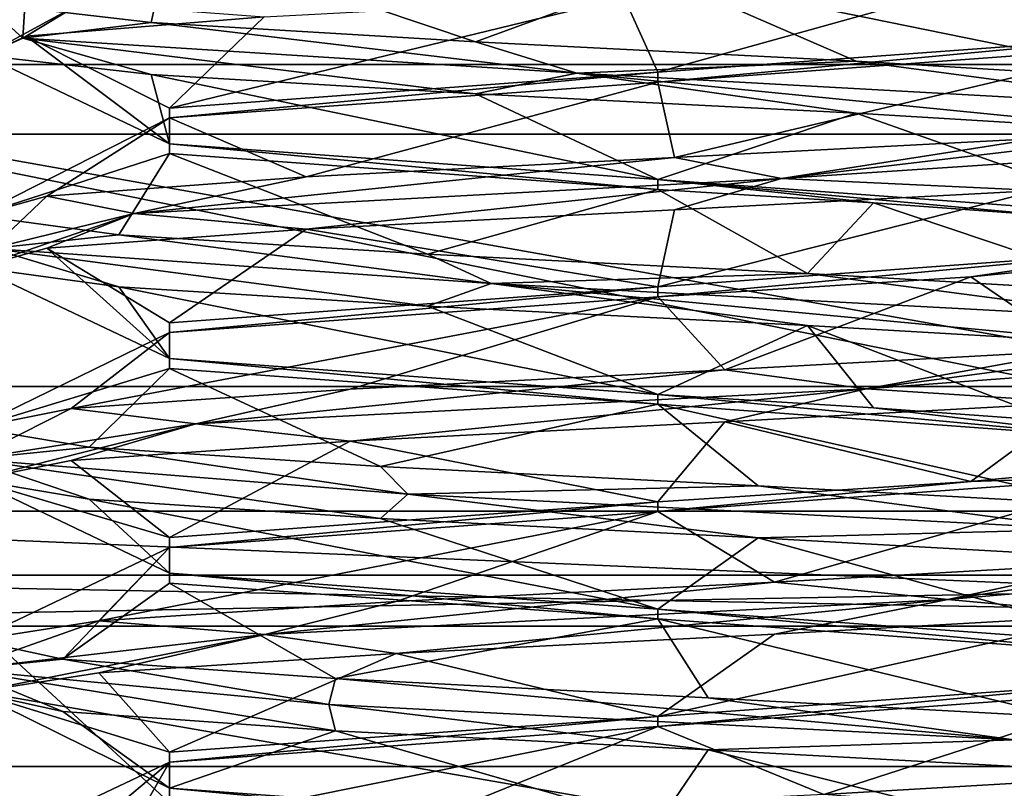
# Model space of a CAD drawing. Header units: millimetres. Extents: x -50 to 50, y -120 to 419.
# Tile 181 of 241: x -2.38 to 1.29, y 283.75 to 286.61. Entities that reach past the tile are written whole.
import ezdxf

# ---------------------------------------------------------------- set-up
doc = ezdxf.new("R2010")
doc.units = ezdxf.units.MM
doc.header["$LTSCALE"] = 81.481481
for name, color, linetype in [('115', 7, 'CONTINUOUS'), ('117', 7, 'CONTINUOUS'), ('118', 7, 'CONTINUOUS'), ('133', 7, 'CONTINUOUS'), ('135', 7, 'CONTINUOUS'), ('141', 7, 'CONTINUOUS'), ('142', 7, 'CONTINUOUS'), ('144', 7, 'CONTINUOUS'), ('147', 7, 'CONTINUOUS'), ('158', 7, 'CONTINUOUS'), ('159', 7, 'CONTINUOUS'), ('2003', 7, 'CONTINUOUS'), ('2004', 7, 'CONTINUOUS'), ('2008', 7, 'CONTINUOUS'), ('2010', 7, 'CONTINUOUS'), ('2154', 7, 'CONTINUOUS'), ('2319', 7, 'CONTINUOUS'), ('2320', 7, 'CONTINUOUS'), ('2321', 7, 'CONTINUOUS'), ('2322', 7, 'CONTINUOUS'), ('2323', 7, 'CONTINUOUS'), ('2324', 7, 'CONTINUOUS'), ('2393', 7, 'CONTINUOUS'), ('2394', 7, 'CONTINUOUS'), ('2395', 7, 'CONTINUOUS'), ('2396', 7, 'CONTINUOUS'), ('2409', 7, 'CONTINUOUS'), ('2410', 7, 'CONTINUOUS'), ('2411', 7, 'CONTINUOUS'), ('2412', 7, 'CONTINUOUS')]:
    doc.layers.add(name, color=color, linetype=linetype)

msp = doc.modelspace()

# ---------------------------------------------------------------- linework, layer by layer
at = {"layer": '115', "linetype": 'CONTINUOUS'}
for points in [[(8.3434, 274.3215, 1), (-8.3434, 274.3215, 1), (-21.8434, 284.1297, 1), (8.3434, 274.3215, 1)], [(8.3434, 274.3215, 1), (-21.8434, 284.1297, 1), (-6.4894, 280.0278, 1), (8.3434, 274.3215, 1)]]:
    msp.add_3dface(points, dxfattribs=at)
at = {"layer": '117', "linetype": 'CONTINUOUS'}
for points in [[(6.4894, 280.0278), (-6.4894, 280.0278), (-16.9894, 287.6565), (6.4894, 280.0278)], [(6.4894, 280.0278), (-16.9894, 287.6565), (-5.0833, 284.3551), (6.4894, 280.0278)], [(5.0833, 284.3551), (6.4894, 280.0278), (-5.0833, 284.3551), (5.0833, 284.3551)]]:
    msp.add_3dface(points, dxfattribs=at)
at = {"layer": '118', "linetype": 'CONTINUOUS'}
for points in [[(-5.0215, 284.5453, 2.3), (5.0215, 284.5453, 2.3), (-5.0215, 284.5453, 0.2), (-5.0215, 284.5453, 2.3)], [(-5.0215, 284.5453, 0.2), (5.0215, 284.5453, 2.3), (5.0215, 284.5453, 0.2), (-5.0215, 284.5453, 0.2)]]:
    msp.add_3dface(points, dxfattribs=at)
at = {"layer": '133', "linetype": 'CONTINUOUS'}
for points in [[(5.0833, 284.3551, 2.5), (-5.0215, 284.5453, 2.3), (-5.0833, 284.3551, 2.5), (5.0833, 284.3551, 2.5)], [(5.0215, 284.5453, 2.3), (-5.0215, 284.5453, 2.3), (5.0833, 284.3551, 2.5), (5.0215, 284.5453, 2.3)]]:
    msp.add_3dface(points, dxfattribs=at)
at = {"layer": '135', "linetype": 'CONTINUOUS'}
for points in [[(5.0833, 284.3551), (-5.0833, 284.3551), (5.0215, 284.5453, 0.2), (5.0833, 284.3551)], [(-5.0833, 284.3551), (-5.0215, 284.5453, 0.2), (5.0215, 284.5453, 0.2), (-5.0833, 284.3551)]]:
    msp.add_3dface(points, dxfattribs=at)
at = {"layer": '141', "linetype": 'CONTINUOUS'}
for points in [[(5.0833, 284.3551, 2.5), (-5.0833, 284.3551, 2.5), (-4.9444, 284.7831, 2.5), (5.0833, 284.3551, 2.5)], [(4.9444, 284.7831, 2.5), (5.0833, 284.3551, 2.5), (-4.9444, 284.7831, 2.5), (4.9444, 284.7831, 2.5)]]:
    msp.add_3dface(points, dxfattribs=at)
at = {"layer": '142', "linetype": 'CONTINUOUS'}
for points in [[(4.9444, 284.7831, 2.5), (-4.9444, 284.7831, 2.5), (4.9443, 284.7831), (4.9444, 284.7831, 2.5)], [(4.9443, 284.7831), (-4.9444, 284.7831, 2.5), (-4.9443, 284.7831), (4.9443, 284.7831)]]:
    msp.add_3dface(points, dxfattribs=at)
at = {"layer": '144', "linetype": 'CONTINUOUS'}
for points in [[(4.4035, 286.4474), (-4.4035, 286.4474), (4.4035, 286.4474, 4), (4.4035, 286.4474)], [(4.4035, 286.4474, 4), (-4.4035, 286.4474), (-4.4035, 286.4474, 4), (4.4035, 286.4474, 4)]]:
    msp.add_3dface(points, dxfattribs=at)
at = {"layer": '147', "linetype": 'CONTINUOUS'}
for points in [[(-5.6244, 282.6909, 6), (5.6244, 282.6909, 6), (-5.0216, 284.5454, 6), (-5.6244, 282.6909, 6)], [(-5.0216, 284.5454, 6), (5.6244, 282.6909, 6), (5.0216, 284.5454, 6), (-5.0216, 284.5454, 6)]]:
    msp.add_3dface(points, dxfattribs=at)
at = {"layer": '158', "linetype": 'CONTINUOUS'}
for points in [[(-4.4035, 286.4474, 4), (-5.0216, 284.5454, 6), (5.0216, 284.5454, 6), (-4.4035, 286.4474, 4)], [(4.4035, 286.4474, 4), (-4.4035, 286.4474, 4), (5.0216, 284.5454, 6), (4.4035, 286.4474, 4)]]:
    msp.add_3dface(points, dxfattribs=at)
at = {"layer": '159', "linetype": 'CONTINUOUS'}
for points in [[(4.9443, 284.7831), (-4.9443, 284.7831), (-4.4035, 286.4474), (4.9443, 284.7831)], [(4.9443, 284.7831), (-4.4035, 286.4474), (4.4035, 286.4474), (4.9443, 284.7831)]]:
    msp.add_3dface(points, dxfattribs=at)
at = {"layer": '2003', "linetype": 'CONTINUOUS'}
for points in [[(5.2533, 283.832, 2.5), (-5.2531, 283.832, 4), (-5.2533, 283.832, 2.5), (5.2533, 283.832, 2.5)], [(5.2531, 283.832, 4), (-5.2531, 283.832, 4), (5.2533, 283.832, 2.5), (5.2531, 283.832, 4)]]:
    msp.add_3dface(points, dxfattribs=at)
at = {"layer": '2004', "linetype": 'CONTINUOUS'}
for points in [[(-5.8711, 281.9299, 4), (-5.2531, 283.832, 4), (5.8711, 281.9299, 4), (-5.8711, 281.9299, 4)], [(-5.2531, 283.832, 4), (5.2531, 283.832, 4), (5.8711, 281.9299, 4), (-5.2531, 283.832, 4)]]:
    msp.add_3dface(points, dxfattribs=at)
at = {"layer": '2008', "linetype": 'CONTINUOUS'}
for points in [[(5.2533, 283.832, 2.5), (-5.2533, 283.832, 2.5), (-5.8713, 281.9299, 2.5), (5.2533, 283.832, 2.5)], [(5.2533, 283.832, 2.5), (-5.8713, 281.9299, 2.5), (5.8713, 281.9299, 2.5), (5.2533, 283.832, 2.5)]]:
    msp.add_3dface(points, dxfattribs=at)
at = {"layer": '2010', "linetype": 'CONTINUOUS'}
for points in [[(-19.0125, 286.1879, 71), (23.5, 300, 71), (-23.5, 300, 71), (-19.0125, 286.1879, 71)], [(19.0125, 286.1879, 71), (23.5, 300, 71), (-19.0125, 286.1879, 71), (19.0125, 286.1879, 71)], [(-7.2622, 277.6503, 71), (19.0125, 286.1879, 71), (-19.0125, 286.1879, 71), (-7.2622, 277.6503, 71)], [(7.2622, 277.6503, 71), (19.0125, 286.1879, 71), (-7.2622, 277.6503, 71), (7.2622, 277.6503, 71)]]:
    msp.add_3dface(points, dxfattribs=at)
at = {"layer": '2154', "linetype": 'CONTINUOUS'}
for points in [[(0, 291, 59), (3.5, 285.2476, 59), (-3.5, 291.7084, 59), (0, 291, 59)], [(-3.5, 291.7084, 59), (3.5, 285.2476, 59), (-3.5, 285.2476, 59), (-3.5, 291.7084, 59)], [(3.5, 291.7084, 59), (3.5, 285.2476, 59), (0, 291, 59), (3.5, 291.7084, 59)], [(3.5, 278.7868, 59), (-3.5, 278.7868, 59), (-3.5, 285.2476, 59), (3.5, 278.7868, 59)], [(3.5, 285.2476, 59), (3.5, 278.7868, 59), (-3.5, 285.2476, 59), (3.5, 285.2476, 59)]]:
    msp.add_3dface(points, dxfattribs=at)
at = {"layer": '2319', "linetype": 'CONTINUOUS'}
for points in [[(2.5249, 285.3693, 64.6205), (0.7769, 285.2386, 66.4812), (2.3979, 285.4532, 64.858), (2.5249, 285.3693, 64.6205)], [(2.3979, 285.4532, 64.858), (0.7769, 285.2386, 66.4812), (1.5669, 285.3814, 66.0078), (2.3979, 285.4532, 64.858)], [(1.5669, 285.3814, 66.0078), (0.7769, 285.2386, 66.4812), (0.2496, 285.3095, 66.5345), (1.5669, 285.3814, 66.0078)], [(0.7769, 285.2386, 66.4812), (2.5249, 285.3693, 64.6205), (1.5669, 285.1874, 66.0078), (0.7769, 285.2386, 66.4812)], [(0.7769, 285.2386, 66.4812), (-1.7201, 285.108, 65.9497), (0.2496, 285.3095, 66.5345), (0.7769, 285.2386, 66.4812)], [(0.2496, 285.3095, 66.5345), (-1.7201, 285.108, 65.9497), (-1.1451, 285.2376, 66.2749), (0.2496, 285.3095, 66.5345)], [(-1.1451, 285.2376, 66.2749), (-1.7201, 285.108, 65.9497), (-2.1845, 285.1657, 65.3093), (-1.1451, 285.2376, 66.2749)], [(-1.7201, 285.108, 65.9497), (0.7769, 285.2386, 66.4812), (-1.1451, 285.0436, 66.2749), (-1.7201, 285.108, 65.9497)], [(-1.1451, 285.0436, 66.2749), (0.7769, 285.2386, 66.4812), (0.2496, 285.1155, 66.5345), (-1.1451, 285.0436, 66.2749)], [(0.2496, 285.1155, 66.5345), (0.7769, 285.2386, 66.4812), (1.5669, 285.1874, 66.0078), (0.2496, 285.1155, 66.5345)], [(-1.7201, 285.108, 65.9497), (-2.5587, 284.9773, 63.5384), (-2.1845, 285.1657, 65.3093), (-1.7201, 285.108, 65.9497)], [(-2.1845, 285.1657, 65.3093), (-2.5587, 284.9773, 63.5384), (-2.546, 285.0939, 63.9375), (-2.1845, 285.1657, 65.3093)], [(-2.5587, 284.9773, 63.5384), (-1.7201, 285.108, 65.9497), (-2.546, 284.8999, 63.9375), (-2.5587, 284.9773, 63.5384)], [(-2.546, 285.0939, 63.9375), (-2.5587, 284.9773, 63.5384), (-2.1176, 285.022, 62.5851), (-2.546, 285.0939, 63.9375)], [(-2.546, 284.8999, 63.9375), (-1.7201, 285.108, 65.9497), (-2.1845, 284.9718, 65.3093), (-2.546, 284.8999, 63.9375)], [(-2.1845, 284.9718, 65.3093), (-1.7201, 285.108, 65.9497), (-1.1451, 285.0436, 66.2749), (-2.1845, 284.9718, 65.3093)], [(-2.5587, 284.9773, 63.5384), (-0.9303, 284.8466, 61.5721), (-2.1176, 285.022, 62.5851), (-2.5587, 284.9773, 63.5384)], [(-2.1176, 285.022, 62.5851), (-0.9303, 284.8466, 61.5721), (-1.0321, 284.9501, 61.6717), (-2.1176, 285.022, 62.5851)], [(-0.9303, 284.8466, 61.5721), (-2.5587, 284.9773, 63.5384), (-1.0321, 284.7561, 61.6717), (-0.9303, 284.8466, 61.5721)], [(-1.0321, 284.7561, 61.6717), (-2.5587, 284.9773, 63.5384), (-2.1176, 284.828, 62.5851), (-1.0321, 284.7561, 61.6717)], [(-2.1176, 284.828, 62.5851), (-2.5587, 284.9773, 63.5384), (-2.546, 284.8999, 63.9375), (-2.1176, 284.828, 62.5851)], [(-1.0321, 284.9501, 61.6717), (-0.9303, 284.8466, 61.5721), (0.3737, 284.8782, 61.4808), (-1.0321, 284.9501, 61.6717)], [(-0.9303, 284.8466, 61.5721), (1.595, 284.7159, 61.9467), (0.3737, 284.8782, 61.4808), (-0.9303, 284.8466, 61.5721)], [(0.3737, 284.8782, 61.4808), (1.595, 284.7159, 61.9467), (1.6635, 284.8064, 62.0715), (0.3737, 284.8782, 61.4808)], [(0.3737, 284.6843, 61.4808), (-0.9303, 284.8466, 61.5721), (-1.0321, 284.7561, 61.6717), (0.3737, 284.6843, 61.4808)], [(1.595, 284.7159, 61.9467), (-0.9303, 284.8466, 61.5721), (0.3737, 284.6843, 61.4808), (1.595, 284.7159, 61.9467)], [(1.6635, 284.6124, 62.0715), (1.595, 284.7159, 61.9467), (0.3737, 284.6843, 61.4808), (1.6635, 284.6124, 62.0715)], [(2.5825, 284.5852, 64.301), (1.0801, 284.4545, 66.365), (2.4545, 284.6626, 64.6793), (2.5825, 284.5852, 64.301)], [(2.4545, 284.6626, 64.6793), (1.0801, 284.4545, 66.365), (1.7103, 284.5907, 65.887), (2.4545, 284.6626, 64.6793)], [(1.7103, 284.5907, 65.887), (1.0801, 284.4545, 66.365), (0.4354, 284.5189, 66.5093), (1.7103, 284.5907, 65.887)], [(1.0801, 284.4545, 66.365), (2.5825, 284.5852, 64.301), (1.7103, 284.3968, 65.887), (1.0801, 284.4545, 66.365)], [(1.0801, 284.4545, 66.365), (-1.4637, 284.3239, 66.1488), (0.4354, 284.5189, 66.5093), (1.0801, 284.4545, 66.365)], [(0.4354, 284.5189, 66.5093), (-1.4637, 284.3239, 66.1488), (-0.9746, 284.447, 66.3529), (0.4354, 284.5189, 66.5093)], [(-0.9746, 284.447, 66.3529), (-1.4637, 284.3239, 66.1488), (-2.0822, 284.3751, 65.4665), (-0.9746, 284.447, 66.3529)], [(-1.4637, 284.3239, 66.1488), (1.0801, 284.4545, 66.365), (-0.9746, 284.253, 66.3529), (-1.4637, 284.3239, 66.1488)], [(-0.9746, 284.253, 66.3529), (1.0801, 284.4545, 66.365), (0.4354, 284.3249, 66.5093), (-0.9746, 284.253, 66.3529)], [(0.4354, 284.3249, 66.5093), (1.0801, 284.4545, 66.365), (1.7103, 284.3968, 65.887), (0.4354, 284.3249, 66.5093)], [(-1.4637, 284.3239, 66.1488), (-2.5963, 284.1932, 63.8608), (-2.0822, 284.3751, 65.4665), (-1.4637, 284.3239, 66.1488)], [(-2.0822, 284.3751, 65.4665), (-2.5963, 284.1932, 63.8608), (-2.5437, 284.3032, 64.125), (-2.0822, 284.3751, 65.4665)], [(-2.5963, 284.1932, 63.8608), (-1.4637, 284.3239, 66.1488), (-2.5437, 284.1093, 64.125), (-2.5963, 284.1932, 63.8608)], [(-2.5437, 284.1093, 64.125), (-1.4637, 284.3239, 66.1488), (-2.0822, 284.1811, 65.4665), (-2.5437, 284.1093, 64.125)], [(-2.0822, 284.1811, 65.4665), (-1.4637, 284.3239, 66.1488), (-0.9746, 284.253, 66.3529), (-2.0822, 284.1811, 65.4665)], [(-2.5437, 284.3032, 64.125), (-2.5963, 284.1932, 63.8608), (-2.2159, 284.2314, 62.7447), (-2.5437, 284.3032, 64.125)], [(-2.5963, 284.1932, 63.8608), (-1.2256, 284.0625, 61.707), (-2.2159, 284.2314, 62.7447), (-2.5963, 284.1932, 63.8608)], [(-2.2159, 284.2314, 62.7447), (-1.2256, 284.0625, 61.707), (-1.2005, 284.1595, 61.7539), (-2.2159, 284.2314, 62.7447)], [(-1.2256, 284.0625, 61.707), (-2.5963, 284.1932, 63.8608), (-1.2005, 283.9655, 61.7539), (-1.2256, 284.0625, 61.707)], [(-1.2005, 283.9655, 61.7539), (-2.5963, 284.1932, 63.8608), (-2.2159, 284.0374, 62.7447), (-1.2005, 283.9655, 61.7539)], [(-2.2159, 284.0374, 62.7447), (-2.5963, 284.1932, 63.8608), (-2.5437, 284.1093, 64.125), (-2.2159, 284.0374, 62.7447)], [(-1.2256, 284.0625, 61.707), (1.3267, 283.9318, 61.764), (-1.2005, 284.1595, 61.7539), (-1.2256, 284.0625, 61.707)], [(-1.2005, 284.1595, 61.7539), (1.3267, 283.9318, 61.764), (0.1874, 284.0876, 61.4601), (-1.2005, 284.1595, 61.7539)], [(1.3267, 283.9318, 61.764), (-1.2256, 284.0625, 61.707), (0.1874, 283.8936, 61.4601), (1.3267, 283.9318, 61.764)], [(0.1874, 283.8936, 61.4601), (-1.2256, 284.0625, 61.707), (-1.2005, 283.9655, 61.7539), (0.1874, 283.8936, 61.4601)], [(0.1874, 284.0876, 61.4601), (1.3267, 283.9318, 61.764), (1.5171, 284.0157, 61.9544), (0.1874, 284.0876, 61.4601)], [(1.5171, 283.8218, 61.9544), (1.3267, 283.9318, 61.764), (0.1874, 283.8936, 61.4601), (1.5171, 283.8218, 61.9544)], [(1.8445, 283.8001, 65.7561), (1.3664, 283.6705, 66.212), (0.6188, 283.7282, 66.4705), (1.8445, 283.8001, 65.7561)]]:
    msp.add_3dface(points, dxfattribs=at)
at = {"layer": '2320', "linetype": 'CONTINUOUS'}
for points in [[(0.2496, 285.1155, 66.5345), (1.5669, 285.1874, 66.0078), (1.1667, 284.8934, 65.7461), (0.2496, 285.1155, 66.5345)], [(1.1667, 284.8934, 65.7461), (1.5669, 285.1874, 66.0078), (1.9401, 284.9684, 64.8037), (1.1667, 284.8934, 65.7461)], [(-1.1451, 285.0436, 66.2749), (0.2496, 285.1155, 66.5345), (0, 284.8184, 66.1), (-1.1451, 285.0436, 66.2749)], [(0, 284.8184, 66.1), (0.2496, 285.1155, 66.5345), (1.1667, 284.8934, 65.7461), (0, 284.8184, 66.1)], [(-2.1845, 284.9718, 65.3093), (-1.1451, 285.0436, 66.2749), (-1.8186, 284.685, 65.0501), (-2.1845, 284.9718, 65.3093)], [(-1.8186, 284.685, 65.0501), (-1.1451, 285.0436, 66.2749), (0, 284.8184, 66.1), (-1.8186, 284.685, 65.0501)], [(-2.546, 284.8999, 63.9375), (-2.1845, 284.9718, 65.3093), (-1.8186, 284.685, 65.0501), (-2.546, 284.8999, 63.9375)], [(-2.1176, 284.828, 62.5851), (-2.546, 284.8999, 63.9375), (-1.8186, 284.5517, 62.95), (-2.1176, 284.828, 62.5851)], [(-1.8186, 284.5517, 62.95), (-2.546, 284.8999, 63.9375), (-1.8186, 284.685, 65.0501), (-1.8186, 284.5517, 62.95)], [(-1.0321, 284.7561, 61.6717), (-2.1176, 284.828, 62.5851), (0, 284.4184, 61.9), (-1.0321, 284.7561, 61.6717)], [(0, 284.4184, 61.9), (-2.1176, 284.828, 62.5851), (-1.8186, 284.5517, 62.95), (0, 284.4184, 61.9)], [(0.3737, 284.6843, 61.4808), (-1.0321, 284.7561, 61.6717), (0, 284.4184, 61.9), (0.3737, 284.6843, 61.4808)], [(1.8186, 284.285, 62.9499), (0.3737, 284.6843, 61.4808), (0, 284.4184, 61.9), (1.8186, 284.285, 62.9499)], [(1.6635, 284.6124, 62.0715), (0.3737, 284.6843, 61.4808), (1.8186, 284.285, 62.9499), (1.6635, 284.6124, 62.0715)], [(0.4354, 284.3249, 66.5093), (1.7103, 284.3968, 65.887), (0, 284.0184, 66.1), (0.4354, 284.3249, 66.5093)], [(0, 284.0184, 66.1), (1.7103, 284.3968, 65.887), (1.8186, 284.1517, 65.0501), (0, 284.0184, 66.1)], [(-0.9746, 284.253, 66.3529), (0.4354, 284.3249, 66.5093), (0, 284.0184, 66.1), (-0.9746, 284.253, 66.3529)], [(-2.0822, 284.1811, 65.4665), (-0.9746, 284.253, 66.3529), (-1.8186, 283.885, 65.05), (-2.0822, 284.1811, 65.4665)], [(-1.8186, 283.885, 65.05), (-0.9746, 284.253, 66.3529), (0, 284.0184, 66.1), (-1.8186, 283.885, 65.05)], [(-2.5437, 284.1093, 64.125), (-2.0822, 284.1811, 65.4665), (-1.8186, 283.885, 65.05), (-2.5437, 284.1093, 64.125)], [(-2.2159, 284.0374, 62.7447), (-2.5437, 284.1093, 64.125), (-1.8186, 283.7517, 62.9499), (-2.2159, 284.0374, 62.7447)], [(-1.8186, 283.7517, 62.9499), (-2.5437, 284.1093, 64.125), (-1.8186, 283.885, 65.05), (-1.8186, 283.7517, 62.9499)], [(-1.2005, 283.9655, 61.7539), (-2.2159, 284.0374, 62.7447), (-1.8186, 283.7517, 62.9499), (-1.2005, 283.9655, 61.7539)], [(0, 283.6184, 61.9), (-1.2005, 283.9655, 61.7539), (-1.8186, 283.7517, 62.9499), (0, 283.6184, 61.9)], [(0.1874, 283.8936, 61.4601), (-1.2005, 283.9655, 61.7539), (0, 283.6184, 61.9), (0.1874, 283.8936, 61.4601)], [(1.8186, 283.485, 62.9499), (0.1874, 283.8936, 61.4601), (0, 283.6184, 61.9), (1.8186, 283.485, 62.9499)], [(1.5171, 283.8218, 61.9544), (0.1874, 283.8936, 61.4601), (1.8186, 283.485, 62.9499), (1.5171, 283.8218, 61.9544)]]:
    msp.add_3dface(points, dxfattribs=at)
at = {"layer": '2321', "linetype": 'CONTINUOUS'}
for points in [[(1.9401, 285.7316, 64.8037), (1.5669, 285.3814, 66.0078), (1.1667, 285.6566, 65.7461), (1.9401, 285.7316, 64.8037)], [(1.1667, 285.6566, 65.7461), (0.2496, 285.3095, 66.5345), (0, 285.5816, 66.1), (1.1667, 285.6566, 65.7461)], [(1.5669, 285.3814, 66.0078), (0.2496, 285.3095, 66.5345), (1.1667, 285.6566, 65.7461), (1.5669, 285.3814, 66.0078)], [(-1.1451, 285.2376, 66.2749), (-2.1845, 285.1657, 65.3093), (0, 285.5816, 66.1), (-1.1451, 285.2376, 66.2749)], [(0, 285.5816, 66.1), (-2.1845, 285.1657, 65.3093), (-1.8186, 285.4483, 65.0501), (0, 285.5816, 66.1)], [(0.2496, 285.3095, 66.5345), (-1.1451, 285.2376, 66.2749), (0, 285.5816, 66.1), (0.2496, 285.3095, 66.5345)], [(-2.1845, 285.1657, 65.3093), (-2.546, 285.0939, 63.9375), (-1.8186, 285.4483, 65.0501), (-2.1845, 285.1657, 65.3093)], [(-1.8186, 285.4483, 65.0501), (-2.546, 285.0939, 63.9375), (-1.8186, 285.315, 62.95), (-1.8186, 285.4483, 65.0501)], [(-2.546, 285.0939, 63.9375), (-2.1176, 285.022, 62.5851), (-1.8186, 285.315, 62.95), (-2.546, 285.0939, 63.9375)], [(-2.1176, 285.022, 62.5851), (-1.0321, 284.9501, 61.6717), (-1.8186, 285.315, 62.95), (-2.1176, 285.022, 62.5851)], [(-1.8186, 285.315, 62.95), (-1.0321, 284.9501, 61.6717), (0, 285.1816, 61.9), (-1.8186, 285.315, 62.95)], [(-1.0321, 284.9501, 61.6717), (0.3737, 284.8782, 61.4808), (0, 285.1816, 61.9), (-1.0321, 284.9501, 61.6717)], [(0.3737, 284.8782, 61.4808), (1.6635, 284.8064, 62.0715), (0, 285.1816, 61.9), (0.3737, 284.8782, 61.4808)], [(0, 285.1816, 61.9), (1.6635, 284.8064, 62.0715), (1.8186, 285.0483, 62.9499), (0, 285.1816, 61.9)], [(1.8186, 284.915, 65.0501), (0.4354, 284.5189, 66.5093), (0, 284.7816, 66.1), (1.8186, 284.915, 65.0501)], [(1.7103, 284.5907, 65.887), (0.4354, 284.5189, 66.5093), (1.8186, 284.915, 65.0501), (1.7103, 284.5907, 65.887)], [(-0.9746, 284.447, 66.3529), (-2.0822, 284.3751, 65.4665), (0, 284.7816, 66.1), (-0.9746, 284.447, 66.3529)], [(0, 284.7816, 66.1), (-2.0822, 284.3751, 65.4665), (-1.8186, 284.6483, 65.05), (0, 284.7816, 66.1)], [(0.4354, 284.5189, 66.5093), (-0.9746, 284.447, 66.3529), (0, 284.7816, 66.1), (0.4354, 284.5189, 66.5093)], [(-2.0822, 284.3751, 65.4665), (-2.5437, 284.3032, 64.125), (-1.8186, 284.6483, 65.05), (-2.0822, 284.3751, 65.4665)], [(-2.5437, 284.3032, 64.125), (-2.2159, 284.2314, 62.7447), (-1.8186, 284.6483, 65.05), (-2.5437, 284.3032, 64.125)], [(-1.8186, 284.6483, 65.05), (-2.2159, 284.2314, 62.7447), (-1.8186, 284.515, 62.9499), (-1.8186, 284.6483, 65.05)], [(-2.2159, 284.2314, 62.7447), (-1.2005, 284.1595, 61.7539), (-1.8186, 284.515, 62.9499), (-2.2159, 284.2314, 62.7447)], [(-1.8186, 284.515, 62.9499), (-1.2005, 284.1595, 61.7539), (0, 284.3816, 61.9), (-1.8186, 284.515, 62.9499)], [(-1.2005, 284.1595, 61.7539), (0.1874, 284.0876, 61.4601), (0, 284.3816, 61.9), (-1.2005, 284.1595, 61.7539)], [(0.1874, 284.0876, 61.4601), (1.5171, 284.0157, 61.9544), (0, 284.3816, 61.9), (0.1874, 284.0876, 61.4601)], [(0, 284.3816, 61.9), (1.5171, 284.0157, 61.9544), (1.8186, 284.2483, 62.9499), (0, 284.3816, 61.9)], [(1.8186, 284.115, 65.0501), (0.6188, 283.7282, 66.4705), (0, 283.9816, 66.1), (1.8186, 284.115, 65.0501)], [(1.8445, 283.8001, 65.7561), (0.6188, 283.7282, 66.4705), (1.8186, 284.115, 65.0501), (1.8445, 283.8001, 65.7561)], [(-0.7989, 283.6564, 66.4182), (-1.9687, 283.5845, 65.6157), (0, 283.9816, 66.1), (-0.7989, 283.6564, 66.4182)], [(0, 283.9816, 66.1), (-1.9687, 283.5845, 65.6157), (-1.8186, 283.8483, 65.0501), (0, 283.9816, 66.1)], [(0.6188, 283.7282, 66.4705), (-0.7989, 283.6564, 66.4182), (0, 283.9816, 66.1), (0.6188, 283.7282, 66.4705)], [(-1.9687, 283.5845, 65.6157), (-2.5276, 283.5126, 64.3118), (-1.8186, 283.8483, 65.0501), (-1.9687, 283.5845, 65.6157)], [(-2.5276, 283.5126, 64.3118), (-2.3023, 283.4407, 62.9111), (-1.8186, 283.8483, 65.0501), (-2.5276, 283.5126, 64.3118)], [(-1.8186, 283.8483, 65.0501), (-2.3023, 283.4407, 62.9111), (-1.8186, 283.715, 62.9499), (-1.8186, 283.8483, 65.0501)]]:
    msp.add_3dface(points, dxfattribs=at)
at = {"layer": '2322', "linetype": 'CONTINUOUS'}
for points in [[(-2.3529, 286.747, 64.9746), (-2.365, 286.5455, 62.9199), (-2.5093, 286.6751, 63.5646), (-2.3529, 286.747, 64.9746)], [(-2.1488, 286.6761, 65.4637), (-2.365, 286.5455, 62.9199), (-2.3529, 286.747, 64.9746), (-2.1488, 286.6761, 65.4637)], [(-2.365, 286.5455, 62.9199), (-2.1488, 286.6761, 65.4637), (-2.5093, 286.4811, 63.5646), (-2.365, 286.5455, 62.9199)], [(-2.5093, 286.4811, 63.5646), (-2.1488, 286.6761, 65.4637), (-2.3529, 286.553, 64.9746), (-2.5093, 286.4811, 63.5646)], [(-2.5093, 286.6751, 63.5646), (-2.365, 286.5455, 62.9199), (-1.887, 286.6032, 62.2897), (-2.5093, 286.6751, 63.5646)], [(-2.3529, 286.553, 64.9746), (-2.1488, 286.6761, 65.4637), (-1.4665, 286.6249, 66.0822), (-2.3529, 286.553, 64.9746)], [(-2.365, 286.5455, 62.9199), (-0.301, 286.4148, 61.4175), (-1.887, 286.6032, 62.2897), (-2.365, 286.5455, 62.9199)], [(-1.887, 286.6032, 62.2897), (-0.301, 286.4148, 61.4175), (-0.6793, 286.5314, 61.5455), (-1.887, 286.6032, 62.2897)], [(-1.887, 286.4093, 62.2897), (-2.365, 286.5455, 62.9199), (-2.5093, 286.4811, 63.5646), (-1.887, 286.4093, 62.2897)], [(-0.301, 286.4148, 61.4175), (-2.365, 286.5455, 62.9199), (-0.6793, 286.3374, 61.5455), (-0.301, 286.4148, 61.4175)], [(-0.6793, 286.3374, 61.5455), (-2.365, 286.5455, 62.9199), (-1.887, 286.4093, 62.2897), (-0.6793, 286.3374, 61.5455)], [(-0.6793, 286.5314, 61.5455), (-0.301, 286.4148, 61.4175), (0.7393, 286.4595, 61.5629), (-0.6793, 286.5314, 61.5455)], [(-0.301, 286.4148, 61.4175), (2.0533, 286.2841, 62.405), (0.7393, 286.4595, 61.5629), (-0.301, 286.4148, 61.4175)], [(0.7393, 286.4595, 61.5629), (2.0533, 286.2841, 62.405), (1.9285, 286.3876, 62.3365), (0.7393, 286.4595, 61.5629)], [(0.7393, 286.2655, 61.5629), (-0.301, 286.4148, 61.4175), (-0.6793, 286.3374, 61.5455), (0.7393, 286.2655, 61.5629)], [(2.0533, 286.2841, 62.405), (-0.301, 286.4148, 61.4175), (1.9285, 286.1936, 62.3365), (2.0533, 286.2841, 62.405)], [(1.9285, 286.1936, 62.3365), (-0.301, 286.4148, 61.4175), (0.7393, 286.2655, 61.5629), (1.9285, 286.1936, 62.3365)], [(2.4279, 286.1534, 64.9303), (0.4616, 286.0227, 66.5587), (2.3283, 286.2439, 65.0321), (2.4279, 286.1534, 64.9303)], [(2.3283, 286.2439, 65.0321), (0.4616, 286.0227, 66.5587), (1.4149, 286.172, 66.1176), (2.3283, 286.2439, 65.0321)], [(1.4149, 286.172, 66.1176), (0.4616, 286.0227, 66.5587), (0.0625, 286.1001, 66.546), (1.4149, 286.172, 66.1176)], [(0.4616, 286.0227, 66.5587), (2.4279, 286.1534, 64.9303), (1.4149, 285.978, 66.1176), (0.4616, 286.0227, 66.5587)], [(0.4616, 286.0227, 66.5587), (-1.9497, 285.892, 65.7201), (0.0625, 286.1001, 66.546), (0.4616, 286.0227, 66.5587)], [(0.0625, 286.1001, 66.546), (-1.9497, 285.892, 65.7201), (-1.3093, 286.0282, 66.1845), (0.0625, 286.1001, 66.546)], [(-1.3093, 286.0282, 66.1845), (-1.9497, 285.892, 65.7201), (-2.2749, 285.9564, 65.1451), (-1.3093, 286.0282, 66.1845)], [(-1.9497, 285.892, 65.7201), (0.4616, 286.0227, 66.5587), (-1.3093, 285.8343, 66.1845), (-1.9497, 285.892, 65.7201)], [(-1.3093, 285.8343, 66.1845), (0.4616, 286.0227, 66.5587), (0.0625, 285.9061, 66.546), (-1.3093, 285.8343, 66.1845)], [(0.0625, 285.9061, 66.546), (0.4616, 286.0227, 66.5587), (1.4149, 285.978, 66.1176), (0.0625, 285.9061, 66.546)], [(-2.2749, 285.9564, 65.1451), (-2.4812, 285.7614, 63.2231), (-2.5345, 285.8845, 63.7504), (-2.2749, 285.9564, 65.1451)], [(-1.9497, 285.892, 65.7201), (-2.4812, 285.7614, 63.2231), (-2.2749, 285.9564, 65.1451), (-1.9497, 285.892, 65.7201)], [(-2.4812, 285.7614, 63.2231), (-1.9497, 285.892, 65.7201), (-2.5345, 285.6905, 63.7504), (-2.4812, 285.7614, 63.2231)], [(-2.5345, 285.6905, 63.7504), (-1.9497, 285.892, 65.7201), (-2.2749, 285.7624, 65.1451), (-2.5345, 285.6905, 63.7504)], [(-2.2749, 285.7624, 65.1451), (-1.9497, 285.892, 65.7201), (-1.3093, 285.8343, 66.1845), (-2.2749, 285.7624, 65.1451)], [(-2.5345, 285.8845, 63.7504), (-2.4812, 285.7614, 63.2231), (-2.0078, 285.8126, 62.4331), (-2.5345, 285.8845, 63.7504)], [(-2.4812, 285.7614, 63.2231), (-0.6205, 285.6307, 61.4751), (-2.0078, 285.8126, 62.4331), (-2.4812, 285.7614, 63.2231)], [(-2.0078, 285.8126, 62.4331), (-0.6205, 285.6307, 61.4751), (-0.858, 285.7407, 61.6021), (-2.0078, 285.8126, 62.4331)], [(-2.0078, 285.6186, 62.4331), (-2.4812, 285.7614, 63.2231), (-2.5345, 285.6905, 63.7504), (-2.0078, 285.6186, 62.4331)], [(-0.6205, 285.6307, 61.4751), (-2.4812, 285.7614, 63.2231), (-0.858, 285.5468, 61.6021), (-0.6205, 285.6307, 61.4751)], [(-0.858, 285.5468, 61.6021), (-2.4812, 285.7614, 63.2231), (-2.0078, 285.6186, 62.4331), (-0.858, 285.5468, 61.6021)], [(-0.858, 285.7407, 61.6021), (-0.6205, 285.6307, 61.4751), (0.558, 285.6689, 61.5151), (-0.858, 285.7407, 61.6021)], [(-0.6205, 285.6307, 61.4751), (1.8385, 285.5, 62.1615), (0.558, 285.6689, 61.5151), (-0.6205, 285.6307, 61.4751)], [(1.8385, 285.5, 62.1615), (1.8009, 285.597, 62.1991), (0.558, 285.6689, 61.5151), (1.8385, 285.5, 62.1615)], [(0.558, 285.4749, 61.5151), (-0.6205, 285.6307, 61.4751), (-0.858, 285.5468, 61.6021), (0.558, 285.4749, 61.5151)], [(1.8009, 285.403, 62.1991), (1.8385, 285.5, 62.1615), (-0.6205, 285.6307, 61.4751), (1.8009, 285.403, 62.1991)], [(1.8009, 285.403, 62.1991), (-0.6205, 285.6307, 61.4751), (0.558, 285.4749, 61.5151), (1.8009, 285.403, 62.1991)]]:
    msp.add_3dface(points, dxfattribs=at)
at = {"layer": '2323', "linetype": 'CONTINUOUS'}
for points in [[(1.2553, 286.7686, 66.2159), (2.2461, 286.8405, 65.2005), (1.8186, 286.5517, 65.0501), (1.2553, 286.7686, 66.2159)], [(-0.125, 286.6968, 66.5437), (1.2553, 286.7686, 66.2159), (0, 286.4184, 66.1), (-0.125, 286.6968, 66.5437)], [(0, 286.4184, 66.1), (1.2553, 286.7686, 66.2159), (1.8186, 286.5517, 65.0501), (0, 286.4184, 66.1)], [(-1.4665, 286.6249, 66.0822), (-0.125, 286.6968, 66.5437), (-1.8186, 286.285, 65.0501), (-1.4665, 286.6249, 66.0822)], [(-1.8186, 286.285, 65.0501), (-0.125, 286.6968, 66.5437), (0, 286.4184, 66.1), (-1.8186, 286.285, 65.0501)], [(-2.3529, 286.553, 64.9746), (-1.4665, 286.6249, 66.0822), (-1.8186, 286.285, 65.0501), (-2.3529, 286.553, 64.9746)], [(-2.5093, 286.4811, 63.5646), (-2.3529, 286.553, 64.9746), (-1.8186, 286.1517, 62.9499), (-2.5093, 286.4811, 63.5646)], [(-1.8186, 286.1517, 62.9499), (-2.3529, 286.553, 64.9746), (-1.8186, 286.285, 65.0501), (-1.8186, 286.1517, 62.9499)], [(-1.887, 286.4093, 62.2897), (-2.5093, 286.4811, 63.5646), (-1.8186, 286.1517, 62.9499), (-1.887, 286.4093, 62.2897)], [(-0.6793, 286.3374, 61.5455), (-1.887, 286.4093, 62.2897), (0, 286.0184, 61.9), (-0.6793, 286.3374, 61.5455)], [(0, 286.0184, 61.9), (-1.887, 286.4093, 62.2897), (-1.8186, 286.1517, 62.9499), (0, 286.0184, 61.9)], [(0.7393, 286.2655, 61.5629), (-0.6793, 286.3374, 61.5455), (0, 286.0184, 61.9), (0.7393, 286.2655, 61.5629)], [(1.8186, 285.885, 62.9499), (0.7393, 286.2655, 61.5629), (0, 286.0184, 61.9), (1.8186, 285.885, 62.9499)], [(1.9285, 286.1936, 62.3365), (0.7393, 286.2655, 61.5629), (1.8186, 285.885, 62.9499), (1.9285, 286.1936, 62.3365)], [(0.0625, 285.9061, 66.546), (1.4149, 285.978, 66.1176), (0, 285.6184, 66.1), (0.0625, 285.9061, 66.546)], [(0, 285.6184, 66.1), (1.4149, 285.978, 66.1176), (1.8186, 285.7517, 65.05), (0, 285.6184, 66.1)], [(-1.3093, 285.8343, 66.1845), (0.0625, 285.9061, 66.546), (0, 285.6184, 66.1), (-1.3093, 285.8343, 66.1845)], [(-2.2749, 285.7624, 65.1451), (-1.3093, 285.8343, 66.1845), (-1.8186, 285.485, 65.0501), (-2.2749, 285.7624, 65.1451)], [(-1.3093, 285.8343, 66.1845), (0, 285.6184, 66.1), (-1.8186, 285.485, 65.0501), (-1.3093, 285.8343, 66.1845)], [(-2.5345, 285.6905, 63.7504), (-2.2749, 285.7624, 65.1451), (-1.8186, 285.3517, 62.9499), (-2.5345, 285.6905, 63.7504)], [(-1.8186, 285.3517, 62.9499), (-2.2749, 285.7624, 65.1451), (-1.8186, 285.485, 65.0501), (-1.8186, 285.3517, 62.9499)], [(-2.0078, 285.6186, 62.4331), (-2.5345, 285.6905, 63.7504), (-1.8186, 285.3517, 62.9499), (-2.0078, 285.6186, 62.4331)], [(-0.858, 285.5468, 61.6021), (-2.0078, 285.6186, 62.4331), (0, 285.2184, 61.9), (-0.858, 285.5468, 61.6021)], [(0, 285.2184, 61.9), (-2.0078, 285.6186, 62.4331), (-1.8186, 285.3517, 62.9499), (0, 285.2184, 61.9)], [(0.558, 285.4749, 61.5151), (-0.858, 285.5468, 61.6021), (0, 285.2184, 61.9), (0.558, 285.4749, 61.5151)], [(0.8036, 285.1684, 62.0599), (0.558, 285.4749, 61.5151), (0, 285.2184, 61.9), (0.8036, 285.1684, 62.0599)], [(1.4849, 285.1184, 62.5151), (1.8009, 285.403, 62.1991), (0.558, 285.4749, 61.5151), (1.4849, 285.1184, 62.5151)], [(1.4849, 285.1184, 62.5151), (0.558, 285.4749, 61.5151), (0.8036, 285.1684, 62.0599), (1.4849, 285.1184, 62.5151)]]:
    msp.add_3dface(points, dxfattribs=at)
at = {"layer": '2324', "linetype": 'CONTINUOUS'}
for points in [[(-2.5093, 286.6751, 63.5646), (-1.887, 286.6032, 62.2897), (-1.8186, 286.915, 62.9499), (-2.5093, 286.6751, 63.5646)], [(-1.887, 286.6032, 62.2897), (-0.6793, 286.5314, 61.5455), (-1.8186, 286.915, 62.9499), (-1.887, 286.6032, 62.2897)], [(-1.8186, 286.915, 62.9499), (-0.6793, 286.5314, 61.5455), (0, 286.7816, 61.9), (-1.8186, 286.915, 62.9499)], [(-0.6793, 286.5314, 61.5455), (0.7393, 286.4595, 61.5629), (0, 286.7816, 61.9), (-0.6793, 286.5314, 61.5455)], [(0.7393, 286.4595, 61.5629), (1.9285, 286.3876, 62.3365), (0, 286.7816, 61.9), (0.7393, 286.4595, 61.5629)], [(0, 286.7816, 61.9), (1.9285, 286.3876, 62.3365), (1.8186, 286.6483, 62.9499), (0, 286.7816, 61.9)], [(1.8186, 286.515, 65.05), (0.0625, 286.1001, 66.546), (0, 286.3816, 66.1), (1.8186, 286.515, 65.05)], [(1.4149, 286.172, 66.1176), (0.0625, 286.1001, 66.546), (1.8186, 286.515, 65.05), (1.4149, 286.172, 66.1176)], [(0, 286.3816, 66.1), (-1.3093, 286.0282, 66.1845), (-1.8186, 286.2483, 65.0501), (0, 286.3816, 66.1)], [(0.0625, 286.1001, 66.546), (-1.3093, 286.0282, 66.1845), (0, 286.3816, 66.1), (0.0625, 286.1001, 66.546)], [(-2.2749, 285.9564, 65.1451), (-2.5345, 285.8845, 63.7504), (-1.8186, 286.2483, 65.0501), (-2.2749, 285.9564, 65.1451)], [(-1.8186, 286.2483, 65.0501), (-2.5345, 285.8845, 63.7504), (-1.8186, 286.115, 62.9499), (-1.8186, 286.2483, 65.0501)], [(-1.3093, 286.0282, 66.1845), (-2.2749, 285.9564, 65.1451), (-1.8186, 286.2483, 65.0501), (-1.3093, 286.0282, 66.1845)], [(-2.5345, 285.8845, 63.7504), (-2.0078, 285.8126, 62.4331), (-1.8186, 286.115, 62.9499), (-2.5345, 285.8845, 63.7504)], [(-2.0078, 285.8126, 62.4331), (-0.858, 285.7407, 61.6021), (-1.8186, 286.115, 62.9499), (-2.0078, 285.8126, 62.4331)], [(-0.858, 285.7407, 61.6021), (0, 285.9816, 61.9), (-1.8186, 286.115, 62.9499), (-0.858, 285.7407, 61.6021)], [(-0.858, 285.7407, 61.6021), (0.558, 285.6689, 61.5151), (0, 285.9816, 61.9), (-0.858, 285.7407, 61.6021)], [(0, 285.9816, 61.9), (0.558, 285.6689, 61.5151), (0.8036, 285.9316, 62.0599), (0, 285.9816, 61.9)], [(0.558, 285.6689, 61.5151), (1.8009, 285.597, 62.1991), (0.8036, 285.9316, 62.0599), (0.558, 285.6689, 61.5151)], [(1.8009, 285.597, 62.1991), (1.4849, 285.8816, 62.5151), (0.8036, 285.9316, 62.0599), (1.8009, 285.597, 62.1991)]]:
    msp.add_3dface(points, dxfattribs=at)
at = {"layer": '2393', "linetype": 'CONTINUOUS'}
for points in [[(1.8186, 284.285, 62.9499), (0, 284.4184, 61.9), (1.8186, 284.2483, 62.9499), (1.8186, 284.285, 62.9499)], [(0, 284.4184, 61.9), (0, 284.3816, 61.9), (1.8186, 284.2483, 62.9499), (0, 284.4184, 61.9)], [(0, 284.0184, 66.1), (1.8186, 284.1517, 65.0501), (0, 283.9816, 66.1), (0, 284.0184, 66.1)], [(1.8186, 284.1517, 65.0501), (1.8186, 284.115, 65.0501), (0, 283.9816, 66.1), (1.8186, 284.1517, 65.0501)]]:
    msp.add_3dface(points, dxfattribs=at)
at = {"layer": '2394', "linetype": 'CONTINUOUS'}
for points in [[(0, 285.1816, 61.9), (1.8186, 285.0483, 62.9499), (0, 285.2184, 61.9), (0, 285.1816, 61.9)], [(1.8186, 285.0483, 62.9499), (0.8036, 285.1684, 62.0599), (0, 285.2184, 61.9), (1.8186, 285.0483, 62.9499)], [(1.8186, 285.0483, 62.9499), (1.4849, 285.1184, 62.5151), (0.8036, 285.1684, 62.0599), (1.8186, 285.0483, 62.9499)], [(1.1667, 284.8934, 65.7461), (1.9401, 284.9684, 64.8037), (1.8186, 284.915, 65.0501), (1.1667, 284.8934, 65.7461)], [(1.1667, 284.8934, 65.7461), (1.8186, 284.915, 65.0501), (0, 284.7816, 66.1), (1.1667, 284.8934, 65.7461)], [(0, 284.8184, 66.1), (1.1667, 284.8934, 65.7461), (0, 284.7816, 66.1), (0, 284.8184, 66.1)]]:
    msp.add_3dface(points, dxfattribs=at)
at = {"layer": '2395', "linetype": 'CONTINUOUS'}
for points in [[(1.4849, 285.8816, 62.5151), (1.8186, 285.885, 62.9499), (0, 286.0184, 61.9), (1.4849, 285.8816, 62.5151)], [(1.4849, 285.8816, 62.5151), (0, 286.0184, 61.9), (0.8036, 285.9316, 62.0599), (1.4849, 285.8816, 62.5151)], [(0, 286.0184, 61.9), (0, 285.9816, 61.9), (0.8036, 285.9316, 62.0599), (0, 286.0184, 61.9)], [(1.1667, 285.6566, 65.7461), (0, 285.5816, 66.1), (1.8186, 285.7517, 65.05), (1.1667, 285.6566, 65.7461)], [(0, 285.5816, 66.1), (0, 285.6184, 66.1), (1.8186, 285.7517, 65.05), (0, 285.5816, 66.1)], [(1.9401, 285.7316, 64.8037), (1.1667, 285.6566, 65.7461), (1.8186, 285.7517, 65.05), (1.9401, 285.7316, 64.8037)]]:
    msp.add_3dface(points, dxfattribs=at)
at = {"layer": '2396', "linetype": 'CONTINUOUS'}
for points in [[(0, 286.4184, 66.1), (1.8186, 286.5517, 65.0501), (0, 286.3816, 66.1), (0, 286.4184, 66.1)], [(1.8186, 286.5517, 65.0501), (1.8186, 286.515, 65.05), (0, 286.3816, 66.1), (1.8186, 286.5517, 65.0501)]]:
    msp.add_3dface(points, dxfattribs=at)
at = {"layer": '2409', "linetype": 'CONTINUOUS'}
for points in [[(-1.8186, 283.885, 65.05), (0, 284.0184, 66.1), (-1.8186, 283.8483, 65.0501), (-1.8186, 283.885, 65.05)], [(0, 284.0184, 66.1), (0, 283.9816, 66.1), (-1.8186, 283.8483, 65.0501), (0, 284.0184, 66.1)], [(-1.8186, 283.7517, 62.9499), (-1.8186, 283.885, 65.05), (-1.8186, 283.715, 62.9499), (-1.8186, 283.7517, 62.9499)], [(-1.8186, 283.885, 65.05), (-1.8186, 283.8483, 65.0501), (-1.8186, 283.715, 62.9499), (-1.8186, 283.885, 65.05)], [(0, 283.6184, 61.9), (-1.8186, 283.7517, 62.9499), (0, 283.5816, 61.9), (0, 283.6184, 61.9)], [(0, 283.5816, 61.9), (-1.8186, 283.7517, 62.9499), (-1.8186, 283.715, 62.9499), (0, 283.5816, 61.9)]]:
    msp.add_3dface(points, dxfattribs=at)
at = {"layer": '2410', "linetype": 'CONTINUOUS'}
for points in [[(-1.8186, 284.685, 65.0501), (0, 284.8184, 66.1), (-1.8186, 284.6483, 65.05), (-1.8186, 284.685, 65.0501)], [(0, 284.8184, 66.1), (0, 284.7816, 66.1), (-1.8186, 284.6483, 65.05), (0, 284.8184, 66.1)], [(-1.8186, 284.5517, 62.95), (-1.8186, 284.685, 65.0501), (-1.8186, 284.6483, 65.05), (-1.8186, 284.5517, 62.95)], [(-1.8186, 284.5517, 62.95), (-1.8186, 284.6483, 65.05), (-1.8186, 284.515, 62.9499), (-1.8186, 284.5517, 62.95)], [(0, 284.4184, 61.9), (-1.8186, 284.5517, 62.95), (0, 284.3816, 61.9), (0, 284.4184, 61.9)], [(-1.8186, 284.5517, 62.95), (-1.8186, 284.515, 62.9499), (0, 284.3816, 61.9), (-1.8186, 284.5517, 62.95)]]:
    msp.add_3dface(points, dxfattribs=at)
at = {"layer": '2411', "linetype": 'CONTINUOUS'}
for points in [[(0, 285.5816, 66.1), (-1.8186, 285.4483, 65.0501), (0, 285.6184, 66.1), (0, 285.5816, 66.1)], [(0, 285.6184, 66.1), (-1.8186, 285.4483, 65.0501), (-1.8186, 285.485, 65.0501), (0, 285.6184, 66.1)], [(-1.8186, 285.4483, 65.0501), (-1.8186, 285.315, 62.95), (-1.8186, 285.485, 65.0501), (-1.8186, 285.4483, 65.0501)], [(-1.8186, 285.315, 62.95), (-1.8186, 285.3517, 62.9499), (-1.8186, 285.485, 65.0501), (-1.8186, 285.315, 62.95)], [(-1.8186, 285.315, 62.95), (0, 285.1816, 61.9), (-1.8186, 285.3517, 62.9499), (-1.8186, 285.315, 62.95)], [(0, 285.1816, 61.9), (0, 285.2184, 61.9), (-1.8186, 285.3517, 62.9499), (0, 285.1816, 61.9)]]:
    msp.add_3dface(points, dxfattribs=at)
at = {"layer": '2412', "linetype": 'CONTINUOUS'}
for points in [[(-1.8186, 286.285, 65.0501), (0, 286.4184, 66.1), (-1.8186, 286.2483, 65.0501), (-1.8186, 286.285, 65.0501)], [(0, 286.4184, 66.1), (0, 286.3816, 66.1), (-1.8186, 286.2483, 65.0501), (0, 286.4184, 66.1)], [(-1.8186, 286.1517, 62.9499), (-1.8186, 286.285, 65.0501), (-1.8186, 286.115, 62.9499), (-1.8186, 286.1517, 62.9499)], [(-1.8186, 286.285, 65.0501), (-1.8186, 286.2483, 65.0501), (-1.8186, 286.115, 62.9499), (-1.8186, 286.285, 65.0501)], [(0, 286.0184, 61.9), (-1.8186, 286.1517, 62.9499), (0, 285.9816, 61.9), (0, 286.0184, 61.9)], [(0, 285.9816, 61.9), (-1.8186, 286.1517, 62.9499), (-1.8186, 286.115, 62.9499), (0, 285.9816, 61.9)]]:
    msp.add_3dface(points, dxfattribs=at)

doc.saveas('drawing.dxf')
